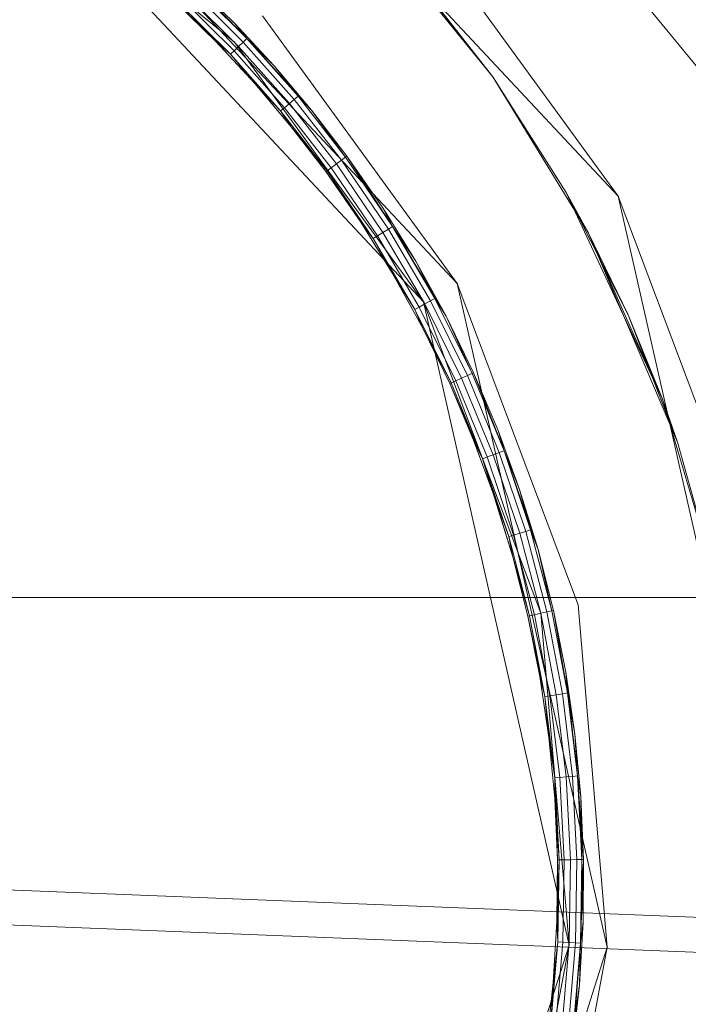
# Model space of a CAD drawing. Header units: millimetres. Extents: x 641988563 to 642234695, y 6457251462 to 6457368821.
# Tile 167 of 223: x 642048065 to 642048141, y 6457331006 to 6457331119. Entities that reach past the tile are written whole.
import ezdxf

# ---------------------------------------------------------------- set-up
doc = ezdxf.new("R2010")
doc.units = ezdxf.units.MM
doc.header["$MEASUREMENT"] = 0
doc.set_wipeout_variables(frame=1)
doc.linetypes.add('AStair_dashed', pattern=[1800, 800, -1000])
doc.linetypes.add('Wipeout_Contour', pattern=[1000, 0, -1000])
for name, color, linetype in [('_KUU_ASENDI_JOONED.AS', 7, 'Continuous'), ('_KUU_Maapind.AS', 7, 'Continuous'), ('_KUU_Piirded.AS', 7, 'Continuous'), ('_KUU_prügikastid.AS', 7, 'Continuous'), ('_KUU_Sisev_lagi.SA', 7, 'Continuous'), ('_KUU_TEEKATE.AS', 7, 'Continuous')]:
    doc.layers.add(name, color=color, linetype=linetype)

# ---------------------------------------------------------------- blocks, each defined once
blk = doc.blocks.new('___SOLID3D___41_BLOCK_[45]_1', base_point=(642047988.27, 6457331020.09))
at = {"layer": '_KUU_prügikastid.AS', "color": 9, "linetype": 'Continuous', "lineweight": 13}
for p, q in [((642048111.02, 6457331086.61), (642048062.81, 6457331138.14)), ((642048089.36, 6457331116.38), (642048062.81, 6457331138.14)), ((642048062.81, 6457331138.14), (642048111.02, 6457331086.61)), ((642048062.81, 6457331138.14), (642048089.36, 6457331116.38)), ((642048089.36, 6457331116.38), (642048062.81, 6457331138.14)), ((642048111.02, 6457331086.61), (642048062.81, 6457331138.14)), ((642048062.81, 6457331138.14), (642048089.36, 6457331116.38)), ((642048111.02, 6457331086.61), (642048089.36, 6457331116.38)), ((642048089.36, 6457331116.38), (642048111.02, 6457331086.61)), ((642048089.36, 6457331116.38), (642048111.02, 6457331086.61)), ((642048089.36, 6457331116.38), (642048111.02, 6457331086.61)), ((642048089.36, 6457331116.38), (642048111.02, 6457331086.61)), ((642048127.69, 6457331012.81), (642048111.02, 6457331086.61)), ((642048124.45, 6457331050.86), (642048111.02, 6457331086.61)), ((642048111.02, 6457331086.61), (642048127.69, 6457331012.81)), ((642048111.02, 6457331086.61), (642048124.45, 6457331050.86)), ((642048124.45, 6457331050.86), (642048111.02, 6457331086.61)), ((642048127.69, 6457331012.81), (642048111.02, 6457331086.61)), ((642048111.02, 6457331086.61), (642048124.45, 6457331050.86)), ((642048127.69, 6457331012.81), (642048124.45, 6457331050.86)), ((642048124.45, 6457331050.86), (642048127.69, 6457331012.81)), ((642048124.45, 6457331050.86), (642048127.69, 6457331012.81)), ((642048124.45, 6457331050.86), (642048127.69, 6457331012.81)), ((642048124.45, 6457331050.86), (642048127.69, 6457331012.81)), ((642048106.32, 6457330945.56), (642048127.69, 6457331012.81)), ((642048127.69, 6457331012.81), (642048106.32, 6457330945.56)), ((642048120.94, 6457330976.62), (642048127.69, 6457331012.81)), ((642048127.69, 6457331012.81), (642048120.94, 6457330976.62)), ((642048120.94, 6457330976.62), (642048127.69, 6457331012.81)), ((642048127.69, 6457331012.81), (642048120.94, 6457330976.62))]:
    blk.add_line(p, q, dxfattribs=at)
for p in [(642048111.02, 6457331086.61), (642048111.02, 6457331086.61), (642048111.02, 6457331086.61), (642048111.02, 6457331086.61), (642048111.02, 6457331086.61), (642048127.69, 6457331012.81), (642048127.69, 6457331012.81), (642048127.69, 6457331012.81), (642048127.69, 6457331012.81), (642048127.69, 6457331012.81)]:
    blk.add_point(p, dxfattribs=at)
blk = doc.blocks.new('___SURFACE___42_BLOCK_[46]_1', base_point=(642047988.27, 6457331020.09))
at = {"layer": '_KUU_prügikastid.AS', "color": 9, "linetype": 'Continuous', "lineweight": 13}
for p, q in [((642048084.11, 6457331122.62), (642048090.35, 6457331116.4)), ((642048084.11, 6457331122.62), (642048090.35, 6457331116.4)), ((642048090.77, 6457331116.79), (642048084.5, 6457331123.04)), ((642048084.5, 6457331123.04), (642048090.77, 6457331116.79)), ((642048090.77, 6457331116.79), (642048084.63, 6457331123.18)), ((642048089.38, 6457331118.52), (642048084.63, 6457331123.18)), ((642048084.63, 6457331123.18), (642048090.77, 6457331116.79)), ((642048084.63, 6457331123.18), (642048089.38, 6457331118.52)), ((642048083.11, 6457331121.55), (642048089.29, 6457331115.39)), ((642048083.11, 6457331121.55), (642048089.29, 6457331115.39)), ((642048083.61, 6457331122.08), (642048089.82, 6457331115.9)), ((642048083.61, 6457331122.08), (642048089.82, 6457331115.9)), ((642048082.58, 6457331120.99), (642048088.87, 6457331115)), ((642048082.58, 6457331120.99), (642048087.23, 6457331116.43)), ((642048088.87, 6457331115), (642048082.58, 6457331120.99)), ((642048087.23, 6457331116.43), (642048082.58, 6457331120.99)), ((642048082.71, 6457331121.13), (642048088.87, 6457331115)), ((642048088.87, 6457331115), (642048082.71, 6457331121.13)), ((642048090.77, 6457331116.79), (642048089.38, 6457331118.52)), ((642048093.9, 6457331113.65), (642048089.38, 6457331118.52)), ((642048089.38, 6457331118.52), (642048090.77, 6457331116.79)), ((642048089.38, 6457331118.52), (642048093.9, 6457331113.65)), ((642048090.35, 6457331116.4), (642048090.77, 6457331116.79)), ((642048090.77, 6457331116.79), (642048090.35, 6457331116.4)), ((642048090.77, 6457331116.79), (642048090.35, 6457331116.4)), ((642048090.35, 6457331116.4), (642048090.77, 6457331116.79)), ((642048096.64, 6457331110.17), (642048090.77, 6457331116.79)), ((642048093.9, 6457331113.65), (642048090.77, 6457331116.79)), ((642048090.77, 6457331116.79), (642048096.64, 6457331110.17)), ((642048093.9, 6457331113.65), (642048090.77, 6457331116.79)), ((642048090.77, 6457331116.79), (642048098.19, 6457331108.57)), ((642048087.23, 6457331116.43), (642048088.87, 6457331115)), ((642048087.23, 6457331116.43), (642048091.66, 6457331111.66)), ((642048088.87, 6457331115), (642048087.23, 6457331116.43)), ((642048091.66, 6457331111.66), (642048087.23, 6457331116.43)), ((642048089.29, 6457331115.39), (642048089.82, 6457331115.9)), ((642048089.82, 6457331115.9), (642048089.29, 6457331115.39)), ((642048089.82, 6457331115.9), (642048089.29, 6457331115.39)), ((642048089.29, 6457331115.39), (642048089.82, 6457331115.9)), ((642048089.82, 6457331115.9), (642048090.35, 6457331116.4)), ((642048090.35, 6457331116.4), (642048089.82, 6457331115.9)), ((642048090.35, 6457331116.4), (642048089.82, 6457331115.9)), ((642048089.82, 6457331115.9), (642048090.35, 6457331116.4)), ((642048089.82, 6457331115.9), (642048095.64, 6457331109.33)), ((642048089.82, 6457331115.9), (642048095.64, 6457331109.33)), ((642048090.35, 6457331116.4), (642048096.2, 6457331109.8)), ((642048090.35, 6457331116.4), (642048096.2, 6457331109.8)), ((642048088.87, 6457331115), (642048089.29, 6457331115.39)), ((642048089.29, 6457331115.39), (642048088.87, 6457331115)), ((642048089.29, 6457331115.39), (642048088.87, 6457331115)), ((642048088.87, 6457331115), (642048089.29, 6457331115.39)), ((642048088.87, 6457331115), (642048094.63, 6457331108.49)), ((642048091.66, 6457331111.66), (642048088.87, 6457331115)), ((642048088.87, 6457331115), (642048095.86, 6457331106.69)), ((642048094.63, 6457331108.49), (642048088.87, 6457331115)), ((642048091.66, 6457331111.66), (642048088.87, 6457331115)), ((642048089.29, 6457331115.39), (642048095.07, 6457331108.86)), ((642048089.29, 6457331115.39), (642048095.07, 6457331108.86)), ((642048098.19, 6457331108.57), (642048093.9, 6457331113.65)), ((642048093.9, 6457331113.65), (642048096.64, 6457331110.17)), ((642048093.9, 6457331113.65), (642048098.19, 6457331108.57)), ((642048091.66, 6457331111.66), (642048095.86, 6457331106.69)), ((642048095.86, 6457331106.69), (642048091.66, 6457331111.66)), ((642048091.66, 6457331111.66), (642048094.63, 6457331108.49)), ((642048096.2, 6457331109.8), (642048096.64, 6457331110.17)), ((642048096.64, 6457331110.17), (642048096.2, 6457331109.8)), ((642048096.64, 6457331110.17), (642048096.2, 6457331109.8)), ((642048096.2, 6457331109.8), (642048096.64, 6457331110.17)), ((642048096.64, 6457331110.17), (642048098.19, 6457331108.57)), ((642048102.08, 6457331103.19), (642048096.64, 6457331110.17)), ((642048096.64, 6457331110.17), (642048102.08, 6457331103.19)), ((642048098.19, 6457331108.57), (642048096.64, 6457331110.17)), ((642048094.63, 6457331108.49), (642048095.07, 6457331108.86)), ((642048095.07, 6457331108.86), (642048094.63, 6457331108.49)), ((642048095.07, 6457331108.86), (642048094.63, 6457331108.49)), ((642048094.63, 6457331108.49), (642048095.07, 6457331108.86)), ((642048095.07, 6457331108.86), (642048095.64, 6457331109.33)), ((642048095.64, 6457331109.33), (642048095.07, 6457331108.86)), ((642048095.64, 6457331109.33), (642048095.07, 6457331108.86)), ((642048095.07, 6457331108.86), (642048095.64, 6457331109.33)), ((642048095.07, 6457331108.86), (642048100.43, 6457331101.98)), ((642048095.07, 6457331108.86), (642048100.43, 6457331101.98)), ((642048095.64, 6457331109.33), (642048096.2, 6457331109.8)), ((642048096.2, 6457331109.8), (642048095.64, 6457331109.33)), ((642048096.2, 6457331109.8), (642048095.64, 6457331109.33)), ((642048095.64, 6457331109.33), (642048096.2, 6457331109.8)), ((642048095.64, 6457331109.33), (642048101.03, 6457331102.41)), ((642048095.64, 6457331109.33), (642048101.03, 6457331102.41)), ((642048096.2, 6457331109.8), (642048101.62, 6457331102.85)), ((642048096.2, 6457331109.8), (642048101.62, 6457331102.85)), ((642048094.63, 6457331108.49), (642048099.97, 6457331101.64)), ((642048095.86, 6457331106.69), (642048094.63, 6457331108.49)), ((642048094.63, 6457331108.49), (642048095.86, 6457331106.69)), ((642048099.97, 6457331101.64), (642048094.63, 6457331108.49)), ((642048102.08, 6457331103.19), (642048098.19, 6457331108.57)), ((642048102.24, 6457331103.3), (642048098.19, 6457331108.57)), ((642048098.19, 6457331108.57), (642048102.08, 6457331103.19)), ((642048098.19, 6457331108.57), (642048102.24, 6457331103.3)), ((642048095.86, 6457331106.69), (642048099.97, 6457331101.64)), ((642048095.86, 6457331106.69), (642048099.81, 6457331101.53)), ((642048099.97, 6457331101.64), (642048095.86, 6457331106.69)), ((642048099.81, 6457331101.53), (642048095.86, 6457331106.69)), ((642048101.62, 6457331102.85), (642048102.08, 6457331103.19)), ((642048102.08, 6457331103.19), (642048101.62, 6457331102.85)), ((642048102.08, 6457331103.19), (642048101.62, 6457331102.85)), ((642048101.62, 6457331102.85), (642048102.08, 6457331103.19)), ((642048102.08, 6457331103.19), (642048102.24, 6457331103.3)), ((642048102.24, 6457331103.3), (642048102.08, 6457331103.19)), ((642048107.47, 6457331095.25), (642048102.08, 6457331103.19)), ((642048102.08, 6457331103.19), (642048107.47, 6457331095.25)), ((642048107.47, 6457331095.25), (642048102.24, 6457331103.3)), ((642048106.34, 6457331097.37), (642048102.24, 6457331103.3)), ((642048102.24, 6457331103.3), (642048107.47, 6457331095.25)), ((642048102.24, 6457331103.3), (642048106.34, 6457331097.37)), ((642048100.43, 6457331101.98), (642048101.03, 6457331102.41)), ((642048101.03, 6457331102.41), (642048100.43, 6457331101.98)), ((642048101.03, 6457331102.41), (642048100.43, 6457331101.98)), ((642048100.43, 6457331101.98), (642048101.03, 6457331102.41)), ((642048101.03, 6457331102.41), (642048101.62, 6457331102.85)), ((642048101.62, 6457331102.85), (642048101.03, 6457331102.41)), ((642048101.62, 6457331102.85), (642048101.03, 6457331102.41)), ((642048101.03, 6457331102.41), (642048101.62, 6457331102.85)), ((642048101.03, 6457331102.41), (642048106.36, 6457331094.55)), ((642048101.03, 6457331102.41), (642048106.36, 6457331094.55)), ((642048101.62, 6457331102.85), (642048106.98, 6457331094.94)), ((642048101.62, 6457331102.85), (642048106.98, 6457331094.94)), ((642048099.81, 6457331101.53), (642048099.97, 6457331101.64)), ((642048099.97, 6457331101.64), (642048099.81, 6457331101.53)), ((642048099.81, 6457331101.53), (642048105.26, 6457331093.86)), ((642048099.81, 6457331101.53), (642048103.83, 6457331095.73)), ((642048105.26, 6457331093.86), (642048099.81, 6457331101.53)), ((642048103.83, 6457331095.73), (642048099.81, 6457331101.53)), ((642048099.97, 6457331101.64), (642048100.43, 6457331101.98)), ((642048100.43, 6457331101.98), (642048099.97, 6457331101.64)), ((642048100.43, 6457331101.98), (642048099.97, 6457331101.64)), ((642048099.97, 6457331101.64), (642048100.43, 6457331101.98)), ((642048099.97, 6457331101.64), (642048105.26, 6457331093.86)), ((642048105.26, 6457331093.86), (642048099.97, 6457331101.64)), ((642048100.43, 6457331101.98), (642048105.74, 6457331094.16)), ((642048100.43, 6457331101.98), (642048105.74, 6457331094.16)), ((642048107.47, 6457331095.25), (642048106.34, 6457331097.37)), ((642048110.13, 6457331091.25), (642048106.34, 6457331097.37)), ((642048106.34, 6457331097.37), (642048107.47, 6457331095.25)), ((642048106.34, 6457331097.37), (642048110.13, 6457331091.25)), ((642048103.83, 6457331095.73), (642048105.26, 6457331093.86)), ((642048103.83, 6457331095.73), (642048107.53, 6457331089.73)), ((642048105.26, 6457331093.86), (642048103.83, 6457331095.73)), ((642048107.53, 6457331089.73), (642048103.83, 6457331095.73)), ((642048106.98, 6457331094.94), (642048107.47, 6457331095.25)), ((642048107.47, 6457331095.25), (642048106.98, 6457331094.94)), ((642048107.47, 6457331095.25), (642048106.98, 6457331094.94)), ((642048106.98, 6457331094.94), (642048107.47, 6457331095.25)), ((642048112.31, 6457331086.97), (642048107.47, 6457331095.25)), ((642048110.13, 6457331091.25), (642048107.47, 6457331095.25)), ((642048107.47, 6457331095.25), (642048112.31, 6457331086.97)), ((642048110.13, 6457331091.25), (642048107.47, 6457331095.25)), ((642048107.47, 6457331095.25), (642048113.6, 6457331084.94)), ((642048105.26, 6457331093.86), (642048105.74, 6457331094.16)), ((642048105.74, 6457331094.16), (642048105.26, 6457331093.86)), ((642048105.74, 6457331094.16), (642048105.26, 6457331093.86)), ((642048105.26, 6457331093.86), (642048105.74, 6457331094.16)), ((642048105.74, 6457331094.16), (642048106.36, 6457331094.55)), ((642048106.36, 6457331094.55), (642048105.74, 6457331094.16)), ((642048106.36, 6457331094.55), (642048105.74, 6457331094.16)), ((642048105.74, 6457331094.16), (642048106.36, 6457331094.55)), ((642048105.74, 6457331094.16), (642048110.51, 6457331086)), ((642048105.74, 6457331094.16), (642048110.51, 6457331086)), ((642048106.36, 6457331094.55), (642048106.98, 6457331094.94)), ((642048106.98, 6457331094.94), (642048106.36, 6457331094.55)), ((642048106.98, 6457331094.94), (642048106.36, 6457331094.55)), ((642048106.36, 6457331094.55), (642048106.98, 6457331094.94)), ((642048106.36, 6457331094.55), (642048111.16, 6457331086.35)), ((642048106.36, 6457331094.55), (642048111.16, 6457331086.35)), ((642048106.98, 6457331094.94), (642048111.8, 6457331086.7)), ((642048106.98, 6457331094.94), (642048111.8, 6457331086.7)), ((642048105.26, 6457331093.86), (642048110, 6457331085.73)), ((642048107.53, 6457331089.73), (642048105.26, 6457331093.86)), ((642048105.26, 6457331093.86), (642048110.93, 6457331083.56)), ((642048110, 6457331085.73), (642048105.26, 6457331093.86)), ((642048107.53, 6457331089.73), (642048105.26, 6457331093.86)), ((642048113.6, 6457331084.94), (642048110.13, 6457331091.25)), ((642048110.13, 6457331091.25), (642048112.31, 6457331086.97)), ((642048110.13, 6457331091.25), (642048113.6, 6457331084.94)), ((642048107.53, 6457331089.73), (642048110.93, 6457331083.56)), ((642048110.93, 6457331083.56), (642048107.53, 6457331089.73)), ((642048107.53, 6457331089.73), (642048110, 6457331085.73)), ((642048110.51, 6457331086), (642048111.16, 6457331086.35)), ((642048111.16, 6457331086.35), (642048110.51, 6457331086)), ((642048111.16, 6457331086.35), (642048110.51, 6457331086)), ((642048110.51, 6457331086), (642048111.16, 6457331086.35)), ((642048111.16, 6457331086.35), (642048111.8, 6457331086.7)), ((642048111.8, 6457331086.7), (642048111.16, 6457331086.35)), ((642048111.8, 6457331086.7), (642048111.16, 6457331086.35)), ((642048111.16, 6457331086.35), (642048111.8, 6457331086.7)), ((642048111.16, 6457331086.35), (642048115.38, 6457331077.84)), ((642048111.16, 6457331086.35), (642048115.38, 6457331077.84)), ((642048111.8, 6457331086.7), (642048112.31, 6457331086.97)), ((642048112.31, 6457331086.97), (642048111.8, 6457331086.7)), ((642048112.31, 6457331086.97), (642048111.8, 6457331086.7)), ((642048111.8, 6457331086.7), (642048112.31, 6457331086.97)), ((642048111.8, 6457331086.7), (642048116.05, 6457331078.14)), ((642048111.8, 6457331086.7), (642048116.05, 6457331078.14)), ((642048112.31, 6457331086.97), (642048113.6, 6457331084.94)), ((642048116.57, 6457331078.38), (642048112.31, 6457331086.97)), ((642048112.31, 6457331086.97), (642048116.57, 6457331078.38)), ((642048113.6, 6457331084.94), (642048112.31, 6457331086.97)), ((642048110, 6457331085.73), (642048110.51, 6457331086)), ((642048110.51, 6457331086), (642048110, 6457331085.73)), ((642048110.51, 6457331086), (642048110, 6457331085.73)), ((642048110, 6457331085.73), (642048110.51, 6457331086)), ((642048110, 6457331085.73), (642048114.19, 6457331077.29)), ((642048110.93, 6457331083.56), (642048110, 6457331085.73)), ((642048110, 6457331085.73), (642048110.93, 6457331083.56)), ((642048114.19, 6457331077.29), (642048110, 6457331085.73)), ((642048110.51, 6457331086), (642048114.71, 6457331077.53)), ((642048110.51, 6457331086), (642048114.71, 6457331077.53)), ((642048116.57, 6457331078.38), (642048113.6, 6457331084.94)), ((642048116.74, 6457331078.46), (642048113.6, 6457331084.94)), ((642048113.6, 6457331084.94), (642048116.57, 6457331078.38)), ((642048113.6, 6457331084.94), (642048116.74, 6457331078.46)), ((642048110.93, 6457331083.56), (642048114.19, 6457331077.29)), ((642048110.93, 6457331083.56), (642048114.01, 6457331077.22)), ((642048114.19, 6457331077.29), (642048110.93, 6457331083.56)), ((642048114.01, 6457331077.22), (642048110.93, 6457331083.56)), ((642048116.05, 6457331078.14), (642048116.57, 6457331078.38)), ((642048116.57, 6457331078.38), (642048116.05, 6457331078.14)), ((642048116.57, 6457331078.38), (642048116.05, 6457331078.14)), ((642048116.05, 6457331078.14), (642048116.57, 6457331078.38)), ((642048116.57, 6457331078.38), (642048116.74, 6457331078.46)), ((642048116.74, 6457331078.46), (642048116.57, 6457331078.38)), ((642048120.24, 6457331069.51), (642048116.57, 6457331078.38)), ((642048116.57, 6457331078.38), (642048120.24, 6457331069.51)), ((642048120.24, 6457331069.51), (642048116.74, 6457331078.46)), ((642048119.55, 6457331071.82), (642048116.74, 6457331078.46)), ((642048116.74, 6457331078.46), (642048120.24, 6457331069.51)), ((642048116.74, 6457331078.46), (642048119.55, 6457331071.82)), ((642048114.01, 6457331077.22), (642048114.19, 6457331077.29)), ((642048114.19, 6457331077.29), (642048114.01, 6457331077.22)), ((642048114.01, 6457331077.22), (642048117.79, 6457331068.6)), ((642048114.01, 6457331077.22), (642048116.76, 6457331070.72)), ((642048117.79, 6457331068.6), (642048114.01, 6457331077.22)), ((642048116.76, 6457331070.72), (642048114.01, 6457331077.22)), ((642048114.19, 6457331077.29), (642048114.71, 6457331077.53)), ((642048114.71, 6457331077.53), (642048114.19, 6457331077.29)), ((642048114.71, 6457331077.53), (642048114.19, 6457331077.29)), ((642048114.19, 6457331077.29), (642048114.71, 6457331077.53)), ((642048114.19, 6457331077.29), (642048117.79, 6457331068.6)), ((642048117.79, 6457331068.6), (642048114.19, 6457331077.29)), ((642048114.71, 6457331077.53), (642048115.38, 6457331077.84)), ((642048115.38, 6457331077.84), (642048114.71, 6457331077.53)), ((642048115.38, 6457331077.84), (642048114.71, 6457331077.53)), ((642048114.71, 6457331077.53), (642048115.38, 6457331077.84)), ((642048114.71, 6457331077.53), (642048118.32, 6457331068.8)), ((642048114.71, 6457331077.53), (642048118.32, 6457331068.8)), ((642048115.38, 6457331077.84), (642048116.05, 6457331078.14)), ((642048116.05, 6457331078.14), (642048115.38, 6457331077.84)), ((642048116.05, 6457331078.14), (642048115.38, 6457331077.84)), ((642048115.38, 6457331077.84), (642048116.05, 6457331078.14)), ((642048115.38, 6457331077.84), (642048119.01, 6457331069.06)), ((642048115.38, 6457331077.84), (642048119.01, 6457331069.06)), ((642048116.05, 6457331078.14), (642048119.7, 6457331069.31)), ((642048116.05, 6457331078.14), (642048119.7, 6457331069.31)), ((642048120.24, 6457331069.51), (642048119.55, 6457331071.82)), ((642048122.02, 6457331065.06), (642048119.55, 6457331071.82)), ((642048119.55, 6457331071.82), (642048120.24, 6457331069.51)), ((642048119.55, 6457331071.82), (642048122.02, 6457331065.06)), ((642048116.76, 6457331070.72), (642048117.79, 6457331068.6)), ((642048116.76, 6457331070.72), (642048119.18, 6457331064.1)), ((642048117.79, 6457331068.6), (642048116.76, 6457331070.72)), ((642048119.18, 6457331064.1), (642048116.76, 6457331070.72)), ((642048119.01, 6457331069.06), (642048119.7, 6457331069.31)), ((642048119.7, 6457331069.31), (642048119.01, 6457331069.06)), ((642048119.7, 6457331069.31), (642048119.01, 6457331069.06)), ((642048119.01, 6457331069.06), (642048119.7, 6457331069.31)), ((642048119.7, 6457331069.31), (642048120.24, 6457331069.51)), ((642048120.24, 6457331069.51), (642048119.7, 6457331069.31)), ((642048120.24, 6457331069.51), (642048119.7, 6457331069.31)), ((642048119.7, 6457331069.31), (642048120.24, 6457331069.51)), ((642048119.7, 6457331069.31), (642048122.74, 6457331060.26)), ((642048119.7, 6457331069.31), (642048122.74, 6457331060.26)), ((642048123.29, 6457331060.42), (642048120.24, 6457331069.51)), ((642048122.02, 6457331065.06), (642048120.24, 6457331069.51)), ((642048120.24, 6457331069.51), (642048123.29, 6457331060.42)), ((642048122.02, 6457331065.06), (642048120.24, 6457331069.51)), ((642048120.24, 6457331069.51), (642048124.14, 6457331058.17)), ((642048117.79, 6457331068.6), (642048118.32, 6457331068.8)), ((642048118.32, 6457331068.8), (642048117.79, 6457331068.6)), ((642048118.32, 6457331068.8), (642048117.79, 6457331068.6)), ((642048117.79, 6457331068.6), (642048118.32, 6457331068.8)), ((642048117.79, 6457331068.6), (642048120.78, 6457331059.68)), ((642048119.18, 6457331064.1), (642048117.79, 6457331068.6)), ((642048117.79, 6457331068.6), (642048121.25, 6457331057.36)), ((642048120.78, 6457331059.68), (642048117.79, 6457331068.6)), ((642048119.18, 6457331064.1), (642048117.79, 6457331068.6)), ((642048118.32, 6457331068.8), (642048119.01, 6457331069.06)), ((642048119.01, 6457331069.06), (642048118.32, 6457331068.8)), ((642048119.01, 6457331069.06), (642048118.32, 6457331068.8)), ((642048118.32, 6457331068.8), (642048119.01, 6457331069.06)), ((642048118.32, 6457331068.8), (642048121.34, 6457331059.84)), ((642048118.32, 6457331068.8), (642048121.34, 6457331059.84)), ((642048119.01, 6457331069.06), (642048122.04, 6457331060.05)), ((642048119.01, 6457331069.06), (642048122.04, 6457331060.05)), ((642048124.14, 6457331058.17), (642048122.02, 6457331065.06)), ((642048122.02, 6457331065.06), (642048123.29, 6457331060.42)), ((642048122.02, 6457331065.06), (642048124.14, 6457331058.17)), ((642048119.18, 6457331064.1), (642048121.25, 6457331057.36)), ((642048121.25, 6457331057.36), (642048119.18, 6457331064.1)), ((642048119.18, 6457331064.1), (642048120.78, 6457331059.68)), ((642048122.04, 6457331060.05), (642048122.74, 6457331060.26)), ((642048122.74, 6457331060.26), (642048122.04, 6457331060.05)), ((642048122.74, 6457331060.26), (642048122.04, 6457331060.05)), ((642048122.04, 6457331060.05), (642048122.74, 6457331060.26)), ((642048122.74, 6457331060.26), (642048123.29, 6457331060.42)), ((642048123.29, 6457331060.42), (642048122.74, 6457331060.26)), ((642048123.29, 6457331060.42), (642048122.74, 6457331060.26)), ((642048122.74, 6457331060.26), (642048123.29, 6457331060.42)), ((642048122.74, 6457331060.26), (642048125.16, 6457331051.02)), ((642048122.74, 6457331060.26), (642048125.16, 6457331051.02)), ((642048123.29, 6457331060.42), (642048124.14, 6457331058.17)), ((642048125.72, 6457331051.15), (642048123.29, 6457331060.42)), ((642048123.29, 6457331060.42), (642048125.72, 6457331051.15)), ((642048124.14, 6457331058.17), (642048123.29, 6457331060.42)), ((642048120.78, 6457331059.68), (642048121.34, 6457331059.84)), ((642048121.34, 6457331059.84), (642048120.78, 6457331059.68)), ((642048121.34, 6457331059.84), (642048120.78, 6457331059.68)), ((642048120.78, 6457331059.68), (642048121.34, 6457331059.84)), ((642048120.78, 6457331059.68), (642048123.17, 6457331050.57)), ((642048121.25, 6457331057.36), (642048120.78, 6457331059.68)), ((642048120.78, 6457331059.68), (642048121.25, 6457331057.36)), ((642048123.17, 6457331050.57), (642048120.78, 6457331059.68)), ((642048121.34, 6457331059.84), (642048122.04, 6457331060.05)), ((642048122.04, 6457331060.05), (642048121.34, 6457331059.84)), ((642048122.04, 6457331060.05), (642048121.34, 6457331059.84)), ((642048121.34, 6457331059.84), (642048122.04, 6457331060.05)), ((642048121.34, 6457331059.84), (642048123.73, 6457331050.7)), ((642048121.34, 6457331059.84), (642048123.73, 6457331050.7)), ((642048122.04, 6457331060.05), (642048124.45, 6457331050.86)), ((642048122.04, 6457331060.05), (642048124.45, 6457331050.86)), ((642048125.72, 6457331051.15), (642048124.14, 6457331058.17)), ((642048125.91, 6457331051.19), (642048124.14, 6457331058.17)), ((642048124.14, 6457331058.17), (642048125.72, 6457331051.15)), ((642048124.14, 6457331058.17), (642048125.91, 6457331051.19)), ((642048121.25, 6457331057.36), (642048123.17, 6457331050.57)), ((642048121.25, 6457331057.36), (642048122.98, 6457331050.53)), ((642048123.17, 6457331050.57), (642048121.25, 6457331057.36)), ((642048122.98, 6457331050.53), (642048121.25, 6457331057.36)), ((642048125.72, 6457331051.15), (642048125.91, 6457331051.19)), ((642048125.91, 6457331051.19), (642048125.72, 6457331051.15)), ((642048127.52, 6457331041.73), (642048125.91, 6457331051.19)), ((642048127.32, 6457331044.12), (642048125.91, 6457331051.19)), ((642048125.91, 6457331051.19), (642048127.52, 6457331041.73)), ((642048125.91, 6457331051.19), (642048127.32, 6457331044.12)), ((642048122.98, 6457331050.53), (642048123.17, 6457331050.57)), ((642048123.17, 6457331050.57), (642048122.98, 6457331050.53)), ((642048122.98, 6457331050.53), (642048124.93, 6457331041.32)), ((642048122.98, 6457331050.53), (642048124.36, 6457331043.61)), ((642048124.93, 6457331041.32), (642048122.98, 6457331050.53)), ((642048124.36, 6457331043.61), (642048122.98, 6457331050.53)), ((642048123.17, 6457331050.57), (642048123.73, 6457331050.7)), ((642048123.73, 6457331050.7), (642048123.17, 6457331050.57)), ((642048123.73, 6457331050.7), (642048123.17, 6457331050.57)), ((642048123.17, 6457331050.57), (642048123.73, 6457331050.7)), ((642048123.17, 6457331050.57), (642048124.93, 6457331041.32)), ((642048124.93, 6457331041.32), (642048123.17, 6457331050.57)), ((642048123.73, 6457331050.7), (642048124.45, 6457331050.86)), ((642048124.45, 6457331050.86), (642048123.73, 6457331050.7)), ((642048124.45, 6457331050.86), (642048123.73, 6457331050.7)), ((642048123.73, 6457331050.7), (642048124.45, 6457331050.86)), ((642048123.73, 6457331050.7), (642048125.5, 6457331041.41)), ((642048123.73, 6457331050.7), (642048125.5, 6457331041.41)), ((642048124.45, 6457331050.86), (642048125.16, 6457331051.02)), ((642048125.16, 6457331051.02), (642048124.45, 6457331050.86)), ((642048125.16, 6457331051.02), (642048124.45, 6457331050.86)), ((642048124.45, 6457331050.86), (642048125.16, 6457331051.02)), ((642048124.45, 6457331050.86), (642048126.22, 6457331041.52)), ((642048124.45, 6457331050.86), (642048126.22, 6457331041.52)), ((642048125.16, 6457331051.02), (642048125.72, 6457331051.15)), ((642048125.72, 6457331051.15), (642048125.16, 6457331051.02)), ((642048125.72, 6457331051.15), (642048125.16, 6457331051.02)), ((642048125.16, 6457331051.02), (642048125.72, 6457331051.15)), ((642048125.16, 6457331051.02), (642048126.95, 6457331041.64)), ((642048125.16, 6457331051.02), (642048126.95, 6457331041.64)), ((642048127.52, 6457331041.73), (642048125.72, 6457331051.15)), ((642048125.72, 6457331051.15), (642048127.52, 6457331041.73)), ((642048124.36, 6457331043.61), (642048124.93, 6457331041.32)), ((642048124.36, 6457331043.61), (642048125.38, 6457331036.64)), ((642048124.93, 6457331041.32), (642048124.36, 6457331043.61)), ((642048126.06, 6457331031.98), (642048124.36, 6457331043.61)), ((642048125.38, 6457331036.64), (642048124.36, 6457331043.61)), ((642048127.52, 6457331041.73), (642048127.32, 6457331044.12)), ((642048128.67, 6457331032.2), (642048127.32, 6457331044.12)), ((642048128.36, 6457331037), (642048127.32, 6457331044.12)), ((642048127.32, 6457331044.12), (642048127.52, 6457331041.73)), ((642048127.32, 6457331044.12), (642048128.36, 6457331037)), ((642048124.93, 6457331041.32), (642048125.5, 6457331041.41)), ((642048125.5, 6457331041.41), (642048124.93, 6457331041.32)), ((642048125.5, 6457331041.41), (642048124.93, 6457331041.32)), ((642048124.93, 6457331041.32), (642048125.5, 6457331041.41)), ((642048124.93, 6457331041.32), (642048126.06, 6457331031.98)), ((642048125.38, 6457331036.64), (642048124.93, 6457331041.32)), ((642048126.06, 6457331031.98), (642048124.93, 6457331041.32)), ((642048125.5, 6457331041.41), (642048126.22, 6457331041.52)), ((642048126.22, 6457331041.52), (642048125.5, 6457331041.41)), ((642048126.22, 6457331041.52), (642048125.5, 6457331041.41)), ((642048125.5, 6457331041.41), (642048126.22, 6457331041.52)), ((642048125.5, 6457331041.41), (642048126.63, 6457331032.03)), ((642048125.5, 6457331041.41), (642048126.63, 6457331032.03)), ((642048126.22, 6457331041.52), (642048126.95, 6457331041.64)), ((642048126.95, 6457331041.64), (642048126.22, 6457331041.52)), ((642048126.95, 6457331041.64), (642048126.22, 6457331041.52)), ((642048126.22, 6457331041.52), (642048126.95, 6457331041.64)), ((642048126.22, 6457331041.52), (642048127.36, 6457331032.09)), ((642048126.22, 6457331041.52), (642048127.36, 6457331032.09)), ((642048126.95, 6457331041.64), (642048127.52, 6457331041.73)), ((642048127.52, 6457331041.73), (642048126.95, 6457331041.64)), ((642048127.52, 6457331041.73), (642048126.95, 6457331041.64)), ((642048126.95, 6457331041.64), (642048127.52, 6457331041.73)), ((642048126.95, 6457331041.64), (642048128.09, 6457331032.15)), ((642048126.95, 6457331041.64), (642048128.09, 6457331032.15)), ((642048128.67, 6457331032.2), (642048127.52, 6457331041.73)), ((642048127.52, 6457331041.73), (642048128.67, 6457331032.2)), ((642048128.36, 6457331037), (642048127.52, 6457331041.73)), ((642048125.38, 6457331036.64), (642048126.06, 6457331031.98)), ((642048125.38, 6457331036.64), (642048126.05, 6457331029.62)), ((642048126.05, 6457331029.62), (642048125.38, 6457331036.64)), ((642048125.38, 6457331036.64), (642048126.06, 6457331031.98)), ((642048129.04, 6457331029.83), (642048128.36, 6457331037)), ((642048128.36, 6457331037), (642048128.67, 6457331032.2)), ((642048128.36, 6457331037), (642048128.67, 6457331032.2)), ((642048128.36, 6457331037), (642048129.04, 6457331029.83)), ((642048126.05, 6457331029.62), (642048126.06, 6457331031.98)), ((642048126.06, 6457331031.98), (642048126.05, 6457331029.62)), ((642048126.06, 6457331031.98), (642048126.63, 6457331032.03)), ((642048126.63, 6457331032.03), (642048126.06, 6457331031.98)), ((642048126.63, 6457331032.03), (642048126.06, 6457331031.98)), ((642048126.06, 6457331031.98), (642048126.63, 6457331032.03)), ((642048126.06, 6457331031.98), (642048126.55, 6457331022.58)), ((642048126.36, 6457331022.57), (642048126.06, 6457331031.98)), ((642048126.55, 6457331022.58), (642048126.06, 6457331031.98)), ((642048126.63, 6457331032.03), (642048127.36, 6457331032.09)), ((642048127.36, 6457331032.09), (642048126.63, 6457331032.03)), ((642048127.36, 6457331032.09), (642048126.63, 6457331032.03)), ((642048126.63, 6457331032.03), (642048127.36, 6457331032.09)), ((642048126.63, 6457331032.03), (642048127.12, 6457331022.59)), ((642048126.63, 6457331032.03), (642048127.12, 6457331022.59)), ((642048127.36, 6457331032.09), (642048128.09, 6457331032.15)), ((642048128.09, 6457331032.15), (642048127.36, 6457331032.09)), ((642048128.09, 6457331032.15), (642048127.36, 6457331032.09)), ((642048127.36, 6457331032.09), (642048128.09, 6457331032.15)), ((642048127.36, 6457331032.09), (642048127.86, 6457331022.6)), ((642048127.36, 6457331032.09), (642048127.86, 6457331022.6)), ((642048128.09, 6457331032.15), (642048128.67, 6457331032.2)), ((642048128.67, 6457331032.2), (642048128.09, 6457331032.15)), ((642048128.67, 6457331032.2), (642048128.09, 6457331032.15)), ((642048128.09, 6457331032.15), (642048128.67, 6457331032.2)), ((642048128.09, 6457331032.15), (642048128.59, 6457331022.61)), ((642048128.09, 6457331032.15), (642048128.59, 6457331022.61)), ((642048128.67, 6457331032.2), (642048129.04, 6457331029.83)), ((642048129.16, 6457331022.62), (642048128.67, 6457331032.2)), ((642048128.67, 6457331032.2), (642048129.16, 6457331022.62)), ((642048129.04, 6457331029.83), (642048128.67, 6457331032.2)), ((642048129.36, 6457331022.63), (642048128.67, 6457331032.2)), ((642048129.16, 6457331022.62), (642048129.04, 6457331029.83)), ((642048129.36, 6457331022.63), (642048129.04, 6457331029.83)), ((642048129.04, 6457331029.83), (642048129.36, 6457331022.63)), ((642048126.05, 6457331029.62), (642048126.36, 6457331022.57)), ((642048126.55, 6457331022.58), (642048126.05, 6457331029.62)), ((642048126.36, 6457331022.57), (642048126.05, 6457331029.62)), ((642048126.55, 6457331022.58), (642048126.3, 6457331015.52)), ((642048126.36, 6457331022.57), (642048126.3, 6457331015.52)), ((642048126.3, 6457331015.52), (642048126.36, 6457331022.57)), ((642048126.55, 6457331022.58), (642048126.36, 6457331022.57)), ((642048126.55, 6457331022.58), (642048126.36, 6457331022.57)), ((642048126.36, 6457331022.57), (642048126.4, 6457331013.17)), ((642048126.55, 6457331022.58), (642048126.4, 6457331013.17)), ((642048126.55, 6457331022.58), (642048126.4, 6457331013.17)), ((642048126.55, 6457331022.58), (642048127.12, 6457331022.59)), ((642048127.12, 6457331022.59), (642048126.55, 6457331022.58)), ((642048127.12, 6457331022.59), (642048126.55, 6457331022.58)), ((642048126.55, 6457331022.58), (642048127.12, 6457331022.59)), ((642048127.12, 6457331022.59), (642048126.97, 6457331013.14)), ((642048127.12, 6457331022.59), (642048126.97, 6457331013.14)), ((642048127.12, 6457331022.59), (642048127.86, 6457331022.6)), ((642048127.86, 6457331022.6), (642048127.12, 6457331022.59)), ((642048127.86, 6457331022.6), (642048127.12, 6457331022.59)), ((642048127.12, 6457331022.59), (642048127.86, 6457331022.6)), ((642048127.86, 6457331022.6), (642048127.7, 6457331013.1)), ((642048127.86, 6457331022.6), (642048127.7, 6457331013.1)), ((642048127.86, 6457331022.6), (642048128.59, 6457331022.61)), ((642048128.59, 6457331022.61), (642048127.86, 6457331022.6)), ((642048128.59, 6457331022.61), (642048127.86, 6457331022.6)), ((642048127.86, 6457331022.6), (642048128.59, 6457331022.61)), ((642048128.59, 6457331022.61), (642048128.44, 6457331013.06)), ((642048128.59, 6457331022.61), (642048128.44, 6457331013.06)), ((642048128.59, 6457331022.61), (642048129.16, 6457331022.62)), ((642048129.16, 6457331022.62), (642048128.59, 6457331022.61)), ((642048129.16, 6457331022.62), (642048128.59, 6457331022.61)), ((642048128.59, 6457331022.61), (642048129.16, 6457331022.62)), ((642048129.36, 6457331022.63), (642048129.01, 6457331013.04)), ((642048129.16, 6457331022.62), (642048129.01, 6457331013.04)), ((642048129.16, 6457331022.62), (642048129.01, 6457331013.04)), ((642048129.16, 6457331022.62), (642048129.36, 6457331022.63)), ((642048129.16, 6457331022.62), (642048129.36, 6457331022.63)), ((642048129.16, 6457331022.62), (642048129.3, 6457331015.43)), ((642048129.3, 6457331015.43), (642048129.36, 6457331022.63)), ((642048129.36, 6457331022.63), (642048129.3, 6457331015.43)), ((642048126.3, 6457331015.52), (642048125.89, 6457331008.49)), ((642048125.89, 6457331008.49), (642048126.3, 6457331015.52)), ((642048126.3, 6457331015.52), (642048126.4, 6457331013.17)), ((642048126.4, 6457331013.17), (642048126.3, 6457331015.52)), ((642048128.88, 6457331008.23), (642048129.3, 6457331015.43)), ((642048129.3, 6457331015.43), (642048128.88, 6457331008.23)), ((642048129.01, 6457331013.04), (642048129.3, 6457331015.43)), ((642048129.3, 6457331015.43), (642048129.01, 6457331013.04)), ((642048126.4, 6457331013.17), (642048125.12, 6457331001.48)), ((642048126.4, 6457331013.17), (642048125.61, 6457331003.79)), ((642048125.61, 6457331003.79), (642048126.4, 6457331013.17)), ((642048125.89, 6457331008.49), (642048126.4, 6457331013.17)), ((642048125.89, 6457331008.49), (642048126.4, 6457331013.17)), ((642048126.97, 6457331013.14), (642048126.18, 6457331003.72)), ((642048126.97, 6457331013.14), (642048126.18, 6457331003.72)), ((642048126.4, 6457331013.17), (642048126.97, 6457331013.14)), ((642048126.97, 6457331013.14), (642048126.4, 6457331013.17)), ((642048126.97, 6457331013.14), (642048126.4, 6457331013.17)), ((642048126.4, 6457331013.17), (642048126.97, 6457331013.14)), ((642048127.7, 6457331013.1), (642048126.9, 6457331003.63)), ((642048127.7, 6457331013.1), (642048126.9, 6457331003.63)), ((642048126.97, 6457331013.14), (642048127.7, 6457331013.1)), ((642048127.7, 6457331013.1), (642048126.97, 6457331013.14)), ((642048127.7, 6457331013.1), (642048126.97, 6457331013.14)), ((642048126.97, 6457331013.14), (642048127.7, 6457331013.1)), ((642048128.44, 6457331013.06), (642048127.63, 6457331003.55)), ((642048128.44, 6457331013.06), (642048127.63, 6457331003.55)), ((642048127.7, 6457331013.1), (642048128.44, 6457331013.06)), ((642048128.44, 6457331013.06), (642048127.7, 6457331013.1)), ((642048128.44, 6457331013.06), (642048127.7, 6457331013.1)), ((642048127.7, 6457331013.1), (642048128.44, 6457331013.06)), ((642048129.01, 6457331013.04), (642048128.09, 6457331001.07)), ((642048128.2, 6457331003.48), (642048129.01, 6457331013.04)), ((642048129.01, 6457331013.04), (642048128.2, 6457331003.48)), ((642048128.44, 6457331013.06), (642048129.01, 6457331013.04)), ((642048129.01, 6457331013.04), (642048128.44, 6457331013.06)), ((642048129.01, 6457331013.04), (642048128.44, 6457331013.06)), ((642048128.44, 6457331013.06), (642048129.01, 6457331013.04)), ((642048128.88, 6457331008.23), (642048129.01, 6457331013.04)), ((642048128.88, 6457331008.23), (642048129.01, 6457331013.04)), ((642048125.89, 6457331008.49), (642048125.12, 6457331001.48)), ((642048125.12, 6457331001.48), (642048125.89, 6457331008.49)), ((642048125.89, 6457331008.49), (642048125.61, 6457331003.79)), ((642048128.09, 6457331001.07), (642048128.88, 6457331008.23)), ((642048128.88, 6457331008.23), (642048128.09, 6457331001.07)), ((642048128.88, 6457331008.23), (642048128.2, 6457331003.48))]:
    blk.add_line(p, q, dxfattribs=at)
blk = doc.blocks.new('___SOLID3D___44_BLOCK_[47]_1', base_point=(642047988.27, 6457331020.09))
at = {"layer": '_KUU_prügikastid.AS', "color": 8, "linetype": 'Continuous', "lineweight": 13, "true_color": 0x6e6e6e}
for p, q in [((642048076.36, 6457331159.61), (642048133.34, 6457331098.71)), ((642048076.36, 6457331159.61), (642048133.34, 6457331098.71)), ((642048065.15, 6457331141.85), (642048114.88, 6457331088.7)), ((642048114.88, 6457331088.7), (642048065.15, 6457331141.85)), ((642048107.75, 6457331133.89), (642048133.34, 6457331098.71)), ((642048133.34, 6457331098.71), (642048107.75, 6457331133.89)), ((642048133.34, 6457331098.71), (642048107.75, 6457331133.89)), ((642048107.75, 6457331133.89), (642048133.34, 6457331098.71)), ((642048107.75, 6457331133.89), (642048133.34, 6457331098.71)), ((642048107.75, 6457331133.89), (642048133.34, 6457331098.71)), ((642048114.88, 6457331088.7), (642048092.54, 6457331119.41)), ((642048092.54, 6457331119.41), (642048114.88, 6457331088.7)), ((642048092.54, 6457331119.41), (642048114.88, 6457331088.7)), ((642048114.88, 6457331088.7), (642048092.54, 6457331119.41)), ((642048092.54, 6457331119.41), (642048114.88, 6457331088.7)), ((642048092.54, 6457331119.41), (642048114.88, 6457331088.7)), ((642048133.34, 6457331098.71), (642048149.21, 6457331056.45)), ((642048149.21, 6457331056.45), (642048133.34, 6457331098.71)), ((642048153.05, 6457331011.48), (642048133.34, 6457331098.71)), ((642048133.34, 6457331098.71), (642048153.05, 6457331011.48)), ((642048149.21, 6457331056.45), (642048133.34, 6457331098.71)), ((642048149.21, 6457331056.45), (642048133.34, 6457331098.71)), ((642048133.34, 6457331098.71), (642048149.21, 6457331056.45)), ((642048149.21, 6457331056.45), (642048133.34, 6457331098.71)), ((642048128.73, 6457331051.83), (642048114.88, 6457331088.7)), ((642048114.88, 6457331088.7), (642048132.07, 6457331012.58)), ((642048132.07, 6457331012.58), (642048114.88, 6457331088.7)), ((642048114.88, 6457331088.7), (642048128.73, 6457331051.83)), ((642048128.73, 6457331051.83), (642048114.88, 6457331088.7)), ((642048128.73, 6457331051.83), (642048114.88, 6457331088.7)), ((642048128.73, 6457331051.83), (642048114.88, 6457331088.7)), ((642048114.88, 6457331088.7), (642048128.73, 6457331051.83)), ((642048132.07, 6457331012.58), (642048128.73, 6457331051.83)), ((642048128.73, 6457331051.83), (642048132.07, 6457331012.58)), ((642048128.73, 6457331051.83), (642048132.07, 6457331012.58)), ((642048132.07, 6457331012.58), (642048128.73, 6457331051.83)), ((642048128.73, 6457331051.83), (642048132.07, 6457331012.58)), ((642048128.73, 6457331051.83), (642048132.07, 6457331012.58)), ((642048110.03, 6457330943.21), (642048132.07, 6457331012.58)), ((642048110.03, 6457330943.21), (642048132.07, 6457331012.58)), ((642048132.07, 6457331012.58), (642048110.03, 6457330943.21)), ((642048125.11, 6457330975.25), (642048132.07, 6457331012.58)), ((642048132.07, 6457331012.58), (642048125.11, 6457330975.25)), ((642048125.11, 6457330975.25), (642048132.07, 6457331012.58)), ((642048125.11, 6457330975.25), (642048132.07, 6457331012.58)), ((642048125.11, 6457330975.25), (642048132.07, 6457331012.58)), ((642048132.07, 6457331012.58), (642048125.11, 6457330975.25))]:
    blk.add_line(p, q, dxfattribs=at)
for p in [(642048133.34, 6457331098.71), (642048133.34, 6457331098.71), (642048133.34, 6457331098.71), (642048133.34, 6457331098.71), (642048114.88, 6457331088.7), (642048114.88, 6457331088.7), (642048114.88, 6457331088.7), (642048114.88, 6457331088.7), (642048132.07, 6457331012.58), (642048132.07, 6457331012.58), (642048132.07, 6457331012.58), (642048132.07, 6457331012.58)]:
    blk.add_point(p, dxfattribs=at)
blk = doc.blocks.new('___SOLID3D___45_BLOCK_[48]_1', base_point=(642047988.27, 6457331020.09))
at = {"layer": '_KUU_prügikastid.AS', "color": 8, "linetype": 'Continuous', "lineweight": 13, "true_color": 0x6e6e6e}
for p, q in [((642048133.34, 6457331098.71), (642048076.36, 6457331159.61)), ((642048076.36, 6457331159.61), (642048133.34, 6457331098.71)), ((642048076.36, 6457331159.61), (642048133.34, 6457331098.71)), ((642048133.34, 6457331098.71), (642048076.36, 6457331159.61)), ((642048065.15, 6457331141.85), (642048114.88, 6457331088.7)), ((642048114.88, 6457331088.7), (642048065.15, 6457331141.85)), ((642048065.15, 6457331141.85), (642048114.88, 6457331088.7)), ((642048114.88, 6457331088.7), (642048065.15, 6457331141.85)), ((642048133.34, 6457331098.71), (642048107.75, 6457331133.89)), ((642048107.75, 6457331133.89), (642048133.34, 6457331098.71)), ((642048107.75, 6457331133.89), (642048133.34, 6457331098.71)), ((642048107.75, 6457331133.89), (642048133.34, 6457331098.71)), ((642048133.34, 6457331098.71), (642048107.75, 6457331133.89)), ((642048107.75, 6457331133.89), (642048133.34, 6457331098.71)), ((642048092.54, 6457331119.41), (642048114.88, 6457331088.7)), ((642048114.88, 6457331088.7), (642048092.54, 6457331119.41)), ((642048092.54, 6457331119.41), (642048114.88, 6457331088.7)), ((642048092.54, 6457331119.41), (642048114.88, 6457331088.7)), ((642048092.54, 6457331119.41), (642048114.88, 6457331088.7)), ((642048114.88, 6457331088.7), (642048092.54, 6457331119.41)), ((642048149.21, 6457331056.45), (642048133.34, 6457331098.71)), ((642048133.34, 6457331098.71), (642048149.21, 6457331056.45)), ((642048133.34, 6457331098.71), (642048149.21, 6457331056.45)), ((642048149.21, 6457331056.45), (642048133.34, 6457331098.71)), ((642048153.05, 6457331011.48), (642048133.34, 6457331098.71)), ((642048133.34, 6457331098.71), (642048153.05, 6457331011.48)), ((642048153.05, 6457331011.48), (642048133.34, 6457331098.71)), ((642048133.34, 6457331098.71), (642048153.05, 6457331011.48)), ((642048149.21, 6457331056.45), (642048133.34, 6457331098.71)), ((642048149.21, 6457331056.45), (642048133.34, 6457331098.71)), ((642048114.88, 6457331088.7), (642048128.73, 6457331051.83)), ((642048128.73, 6457331051.83), (642048114.88, 6457331088.7)), ((642048114.88, 6457331088.7), (642048132.07, 6457331012.58)), ((642048128.73, 6457331051.83), (642048114.88, 6457331088.7)), ((642048132.07, 6457331012.58), (642048114.88, 6457331088.7)), ((642048114.88, 6457331088.7), (642048132.07, 6457331012.58)), ((642048114.88, 6457331088.7), (642048128.73, 6457331051.83)), ((642048128.73, 6457331051.83), (642048114.88, 6457331088.7)), ((642048132.07, 6457331012.58), (642048114.88, 6457331088.7)), ((642048128.73, 6457331051.83), (642048114.88, 6457331088.7)), ((642048128.73, 6457331051.83), (642048132.07, 6457331012.58)), ((642048132.07, 6457331012.58), (642048128.73, 6457331051.83)), ((642048128.73, 6457331051.83), (642048132.07, 6457331012.58)), ((642048128.73, 6457331051.83), (642048132.07, 6457331012.58)), ((642048128.73, 6457331051.83), (642048132.07, 6457331012.58)), ((642048132.07, 6457331012.58), (642048128.73, 6457331051.83)), ((642048132.07, 6457331012.58), (642048110.03, 6457330943.21)), ((642048132.07, 6457331012.58), (642048110.03, 6457330943.21)), ((642048110.03, 6457330943.21), (642048132.07, 6457331012.58)), ((642048132.07, 6457331012.58), (642048125.11, 6457330975.25)), ((642048125.11, 6457330975.25), (642048132.07, 6457331012.58)), ((642048125.11, 6457330975.25), (642048132.07, 6457331012.58)), ((642048132.07, 6457331012.58), (642048125.11, 6457330975.25)), ((642048125.11, 6457330975.25), (642048132.07, 6457331012.58)), ((642048125.11, 6457330975.25), (642048132.07, 6457331012.58))]:
    blk.add_line(p, q, dxfattribs=at)
for p in [(642048133.34, 6457331098.71), (642048133.34, 6457331098.71), (642048133.34, 6457331098.71), (642048114.88, 6457331088.7), (642048114.88, 6457331088.7), (642048114.88, 6457331088.7), (642048132.07, 6457331012.58), (642048132.07, 6457331012.58), (642048132.07, 6457331012.58), (642048132.07, 6457331012.58)]:
    blk.add_point(p, dxfattribs=at)
blk = doc.blocks.new('___SURFACE___46_BLOCK_[49]_1', base_point=(642047988.27, 6457331020.09))
at = {"layer": '_KUU_prügikastid.AS', "color": 8, "linetype": 'Continuous', "lineweight": 13, "true_color": 0x6e6e6e}
for p, q in [((642048118.97, 6457331112.39), (642048105.8, 6457331128.66)), ((642048105.8, 6457331128.66), (642048118.97, 6457331112.39)), ((642048105.8, 6457331128.66), (642048118.97, 6457331112.39)), ((642048118.97, 6457331112.39), (642048109.29, 6457331124.76)), ((642048109.29, 6457331124.76), (642048118.97, 6457331112.39)), ((642048118.97, 6457331112.39), (642048129.89, 6457331094.54)), ((642048127.38, 6457331099.14), (642048118.97, 6457331112.39)), ((642048127.38, 6457331099.14), (642048118.97, 6457331112.39)), ((642048129.89, 6457331094.54), (642048118.97, 6457331112.39)), ((642048118.97, 6457331112.39), (642048129.89, 6457331094.54)), ((642048129.89, 6457331094.54), (642048118.97, 6457331112.39)), ((642048118.97, 6457331112.39), (642048127.38, 6457331099.14)), ((642048118.97, 6457331112.39), (642048127.38, 6457331099.14)), ((642048127.38, 6457331099.14), (642048129.89, 6457331094.54)), ((642048138.4, 6457331075.42), (642048127.38, 6457331099.14)), ((642048134.46, 6457331085.12), (642048127.38, 6457331099.14)), ((642048129.89, 6457331094.54), (642048127.38, 6457331099.14)), ((642048127.38, 6457331099.14), (642048134.46, 6457331085.12)), ((642048129.89, 6457331094.54), (642048138.4, 6457331075.42)), ((642048138.4, 6457331075.42), (642048129.89, 6457331094.54)), ((642048129.89, 6457331094.54), (642048138.4, 6457331075.42)), ((642048134.46, 6457331085.12), (642048129.89, 6457331094.54)), ((642048138.4, 6457331075.42), (642048129.89, 6457331094.54)), ((642048129.89, 6457331094.54), (642048140.13, 6457331070.48)), ((642048140.13, 6457331070.48), (642048134.46, 6457331085.12)), ((642048134.46, 6457331085.12), (642048138.4, 6457331075.42)), ((642048134.46, 6457331085.12), (642048140.13, 6457331070.48)), ((642048144.34, 6457331055.35), (642048138.4, 6457331075.42)), ((642048140.13, 6457331070.48), (642048138.4, 6457331075.42)), ((642048138.4, 6457331075.42), (642048144.34, 6457331055.35)), ((642048138.4, 6457331075.42), (642048144.34, 6457331055.35)), ((642048138.4, 6457331075.42), (642048140.13, 6457331070.48)), ((642048144.34, 6457331055.35), (642048140.13, 6457331070.48)), ((642048140.13, 6457331070.48), (642048144.34, 6457331055.35))]:
    blk.add_line(p, q, dxfattribs=at)
for p in [(642048118.97, 6457331112.39), (642048118.97, 6457331112.39), (642048118.97, 6457331112.39), (642048118.97, 6457331112.39), (642048118.97, 6457331112.39), (642048129.89, 6457331094.54), (642048138.4, 6457331075.42), (642048138.4, 6457331075.42)]:
    blk.add_point(p, dxfattribs=at)
blk = doc.blocks.new('___SOLID3D___1EC78_BLOCK_[52]_1', base_point=(642048088.18, 6457331016.13))
at = {"layer": '_KUU_prügikastid.AS', "color": 9, "linetype": 'Continuous', "lineweight": 13}
for p, q in [((642048028.32, 6457331020.51), (642048028.16, 6457331016.51)), ((642048028.16, 6457331016.51), (642048028.32, 6457331020.51)), ((642048028.16, 6457331016.51), (642048028.32, 6457331020.51)), ((642048028.32, 6457331020.51), (642048028.16, 6457331016.51)), ((642048148.2, 6457331015.76), (642048028.32, 6457331020.51)), ((642048028.32, 6457331020.51), (642048148.2, 6457331015.76)), ((642048028.32, 6457331020.51), (642048148.2, 6457331015.76)), ((642048148.2, 6457331015.76), (642048028.32, 6457331020.51)), ((642048028.16, 6457331016.51), (642048148.05, 6457331011.76)), ((642048148.05, 6457331011.76), (642048028.16, 6457331016.51)), ((642048148.05, 6457331011.76), (642048028.16, 6457331016.51)), ((642048028.16, 6457331016.51), (642048148.05, 6457331011.76)), ((642048148.05, 6457331011.76), (642048148.2, 6457331015.76)), ((642048148.2, 6457331015.76), (642048148.05, 6457331011.76)), ((642048148.2, 6457331015.76), (642048148.05, 6457331011.76)), ((642048148.05, 6457331011.76), (642048148.2, 6457331015.76))]:
    blk.add_line(p, q, dxfattribs=at)
for p in [(642048028.32, 6457331020.51), (642048028.32, 6457331020.51), (642048028.16, 6457331016.51), (642048028.16, 6457331016.51), (642048148.2, 6457331015.76), (642048148.2, 6457331015.76), (642048148.05, 6457331011.76), (642048148.05, 6457331011.76)]:
    blk.add_point(p, dxfattribs=at)

msp = doc.modelspace()

# ---------------------------------------------------------------- hatches: boundary and pattern name
at = {"layer": '_KUU_Maapind.AS', "linetype": 'Continuous', "lineweight": 13, "true_color": 0xaaaaaa}
h = msp.add_hatch(dxfattribs=at)
h.set_pattern_fill('CUT_STONE_0001', color=253, style=0, pattern_type=2)
h.set_pattern_definition([(45, (642058367.07, 6457302852.51), (-95.45942, 95.45942), [0, -90, 0, -135]), (110, (642058667.07, 6457302852.51), (126.8585, 46.17272), [0, -66, 0, -114])])
h.paths.add_polyline_path([(642043876.667, 6457362983.97), (642100556.093, 6457327194.457), (642100611.554, 6457327159.436), (642101699.004, 6457328923.986), (642046565.692, 6457362857.759), (642045569.964, 6457363135.376), (642045552.834, 6457363108.248, 0.0045464), (642045499.473, 6457363155.03), (642044210.954, 6457363514.279), (642043876.635, 6457362983.991)])
at = {"layer": '_KUU_Sisev_lagi.SA', "linetype": 'Continuous', "lineweight": 13, "true_color": 0xaaaaaa}
h = msp.add_hatch(dxfattribs=at)
h.set_pattern_fill('GRID_30X30_0001', color=253, style=0, pattern_type=2)
h.set_pattern_definition([(0, (642058367.07, 6457302552.5), (0, 300), []), (90, (642058367.07, 6457302552.5), (-300, 0), [])])
h.paths.add_polyline_path([(642045870.38, 6457328121.855), (642055666.625, 6457321936.139), (642057722.288, 6457325191.669), (642047926.043, 6457331377.386)])
at = {"layer": '_KUU_TEEKATE.AS', "linetype": 'Continuous', "lineweight": 13, "true_color": 0xe6e6e6}
h = msp.add_hatch(dxfattribs=at)
h.set_pattern_fill('VIIRUTUS_2_0001', color=254, style=0, pattern_type=2)
h.set_pattern_definition([(0, (642058367.07, 6457302552.51), (0, 100), [])])
h.paths.add_polyline_path([(642021510.395, 6457289561.024), (642033173.688, 6457282197.722, -0.1625479), (642029976.766, 6457280123.015), (642025396.219, 6457282969.044), (642024435.613, 6457281391.867), (642042224.305, 6457270406.231), (642043124.659, 6457271832.265), (642038798.91, 6457274531.205, -0.1659352), (642039161.825, 6457278415.241), (642047821.485, 6457272947.209), (642051339.401, 6457278518.49), (642056875.881, 6457287286.548), (642063565.105, 6457283093.37), (642078879.723, 6457307271.857), (642084525.612, 6457303706.832), (642093811.711, 6457318856.797), (642070867.588, 6457333344.848), (642056757.902, 6457342254.232), (642041359.114, 6457351977.332), (642047045.494, 6457360982.783), (642043884.52, 6457362978.741), (642038213.234, 6457353964.617, -0.4096667), (642037125.822, 6457359506.996), (642037075.383, 6457359532.715), (642028982.395, 6457346919.343, -0.4323068), (642034632.853, 6457347946.435), (642053020.726, 6457336335.72), (642067071.283, 6457327463.73), (642077951.494, 6457320593.422), (642060667.015, 6457293220.19), (642034327.007, 6457309852.528)])

# ---------------------------------------------------------------- next in the draw order: wipeouts: each hides what was drawn before it
at = {"color": 254, "linetype": 'Wipeout_Contour', "lineweight": 0, "ltscale": 25956755855.80904}
msp.add_wipeout([(642100906.907, 6457328155.612), (642044410, 6457363830), (642044303.218, 6457363660.892), (642100800.126, 6457327986.503)], dxfattribs=at).dxf.layer = '_KUU_Piirded.AS'

# ---------------------------------------------------------------- next in the draw order: linework, layer by layer
at = {"layer": '_KUU_ASENDI_JOONED.AS', "color": 252, "linetype": 'AStair_dashed', "lineweight": 13, "true_color": 0x8c8c8c}
msp.add_line((642047926.044, 6457331377.386), (642055666.624, 6457321936.139), dxfattribs=at)

# ---------------------------------------------------------------- next in the draw order: block references
at = {"layer": '_KUU_prügikastid.AS', "color": 8, "linetype": 'Continuous', "lineweight": 13, "true_color": 0x6e6e6e}
for name in ['___SOLID3D___44_BLOCK_[47]_1', '___SOLID3D___45_BLOCK_[48]_1', '___SURFACE___46_BLOCK_[49]_1']:
    msp.add_blockref(name, (642047988.27, 6457331020.094), dxfattribs=at)
at = {"layer": '_KUU_prügikastid.AS', "color": 9, "linetype": 'Continuous', "lineweight": 13}
for name, p in [('___SURFACE___42_BLOCK_[46]_1', (642047988.27, 6457331020.094)), ('___SOLID3D___41_BLOCK_[45]_1', (642047988.27, 6457331020.094)), ('___SOLID3D___1EC78_BLOCK_[52]_1', (642048088.182, 6457331016.134))]:
    msp.add_blockref(name, p, dxfattribs=at)

# ---------------------------------------------------------------- next in the draw order: wipeouts: each hides what was drawn before it
at = {"color": 254, "linetype": 'Wipeout_Contour', "lineweight": 0, "ltscale": 32445959423.46259}
msp.add_wipeout([(642044432.672, 6457363679.509), (642044433.453, 6457363676.058), (642100985.38, 6457327967.222), (642100988.049, 6457327971.45), (642044434.005, 6457363681.623)], dxfattribs=at).dxf.layer = '_KUU_Piirded.AS'

doc.saveas('drawing.dxf')
